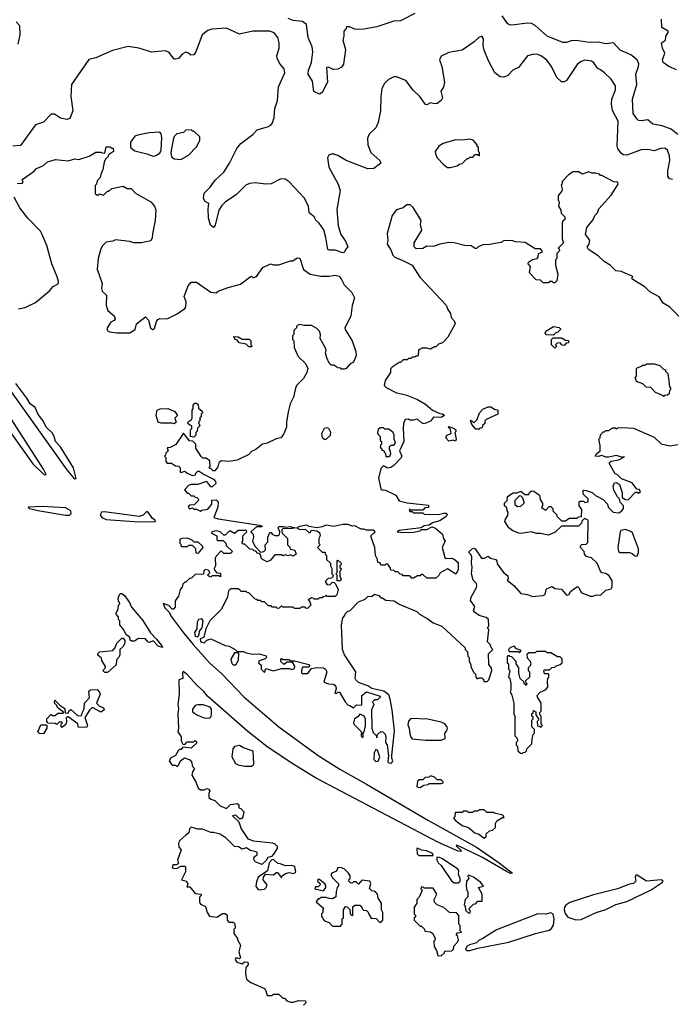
# Model space of a CAD drawing. Extents: x 2086813 to 2278017, y 548126 to 753336.
# Tile 48 of 256: x 2155074 to 2160055, y 578842 to 586372. Entities that reach past the tile are written whole.
import ezdxf

# ---------------------------------------------------------------- set-up
doc = ezdxf.new("R2010")
doc.units = 0

msp = doc.modelspace()

# ---------------------------------------------------------------- linework, layer by layer
at = {"layer": '0CON10XD'}
for points in [[(2158095, 586418.8), (2157985, 586363.3), (2157935, 586360), (2157803, 586317), (2157705, 586298.8), (2157655, 586296), (2157635, 586298.8), (2157595, 586317.5), (2157571.7, 586318.3), (2157570, 586305), (2157552.5, 586285), (2157552.5, 586245), (2157543.3, 586215), (2157563.9, 586143.9), (2157548.9, 586031.1), (2157535, 586010), (2157505, 585992.5), (2157470.7, 585990.7), (2157435, 586010), (2157420, 586005), (2157426.4, 585893.6), (2157386.1, 585813.9), (2157365, 585803.3), (2157323, 585823), (2157311.7, 585901.7), (2157280, 585955), (2157280.6, 585985), (2157305.3, 586044.7), (2157315.5, 586125), (2157309.4, 586165), (2157278.8, 586235), (2157266, 586335), (2157235, 586358.8), (2157165, 586366), (2157125, 586381.9)], [(2160105, 585493.5), (2160053.5, 585533.5), (2159985, 585561.2), (2159912.7, 585572.7), (2159875, 585606.2), (2159825, 585598.8), (2159805, 585602), (2159795, 585611.2), (2159763.3, 585655), (2159759.2, 585765), (2159790.8, 585875), (2159782.7, 585955), (2159805.4, 586014.6), (2159806.5, 586035), (2159795, 586064), (2159745, 586102), (2159665, 586138.6), (2159612.5, 586195), (2159555, 586187.3), (2159495, 586200), (2159426.8, 586196.8), (2159326.7, 586213.3), (2159290.3, 586209.7), (2159253, 586197), (2159225, 586197.1), (2159105, 586246.5), (2159015, 586326.9), (2158985, 586343.1), (2158955, 586346), (2158835, 586328.8), (2158815, 586332), (2158801.7, 586341.7), (2158762.1, 586402.1)], [(2159544.4, 585964.5), (2159515, 585989.2), (2159490.2, 586000.2), (2159462.2, 586042.2), (2159446.2, 586055), (2159395, 586062.2), (2159365, 586051.5), (2159335, 586028.1), (2159252.8, 585907.2), (2159235, 585896.5), (2159215, 585897.5), (2159179.2, 585929.2), (2159139.5, 586015), (2159103.2, 586063.2), (2159063.1, 586093.1), (2159035, 586104.6), (2159005, 586107.7), (2158955, 586094.6), (2158886.9, 586005), (2158844.2, 585985.8), (2158805, 585943.8), (2158775, 585931.5), (2158745.8, 585935.8), (2158706.7, 585965), (2158656.4, 586056.4), (2158625, 586140), (2158616.2, 586175), (2158620, 586225), (2158606.7, 586246.7), (2158582.5, 586235), (2158548.3, 586201.7), (2158455, 586140), (2158355, 586121.9), (2158296, 586094), (2158283.3, 586065), (2158300, 586015), (2158320, 585895), (2158312.5, 585855), (2158293.6, 585826.4), (2158306, 585775), (2158295, 585753.3), (2158265, 585730), (2158245, 585727.5), (2158215, 585736.7), (2158185, 585720), (2158175, 585723.3), (2158133.8, 585785), (2158081.7, 585831.7), (2158025, 585905.8), (2157955, 585936), (2157935, 585933.8), (2157894.3, 585915.7), (2157862, 585885), (2157843.3, 585845), (2157834.4, 585785), (2157831.5, 585675), (2157813.3, 585585), (2157795, 585544.2), (2157744.5, 585495.5), (2157732.5, 585465), (2157735.7, 585415.7), (2157759.2, 585355), (2157826, 585295), (2157833.8, 585275), (2157780, 585235), (2157735, 585232.1), (2157570, 585295), (2157505, 585332.9), (2157475, 585343.8), (2157455, 585343.3), (2157437.5, 585335), (2157426, 585315), (2157435.7, 585245), (2157508.1, 585115), (2157524.3, 585065), (2157499.1, 584919.1), (2157508.2, 584795), (2157528.9, 584728.9), (2157565, 584678.6), (2157582.5, 584635), (2157564.2, 584615), (2157555.6, 584594.4), (2157545, 584589.2), (2157485, 584608.1), (2157445, 584608.6), (2157430, 584615), (2157415.3, 584705.4), (2157398.9, 584765), (2157363.1, 584815), (2157337.5, 584837.5), (2157323.8, 584865), (2157285.8, 584895), (2157280.9, 584945), (2157248.3, 585008.3), (2157135, 585131.4), (2157102.2, 585152.2), (2157075, 585155.7), (2157065, 585151.4), (2156995, 585117.8), (2156955, 585114.5), (2156875, 585125.5), (2156830.9, 585119.1), (2156802.4, 585107.6), (2156732, 585035), (2156643.9, 584976.1), (2156617.8, 584952.2), (2156595.7, 584915), (2156568.8, 584801.2), (2156555, 584782.5), (2156531.7, 584801.7), (2156516.9, 584855), (2156514, 584925), (2156518.8, 584965), (2156492.6, 584982.6), (2156479.1, 585005), (2156483.3, 585045), (2156529.1, 585090.9), (2156567.1, 585145), (2156634.1, 585205.9), (2156678.1, 585275), (2156733.4, 585386.6), (2156764.3, 585425), (2156855, 585493.1), (2156889.8, 585530.2), (2156975.3, 585554.7), (2156993.9, 585566.1), (2157006.6, 585583.4), (2157018.2, 585625), (2157025, 585692.5), (2157043.3, 585755), (2157052.4, 585857.7), (2157099.4, 585965), (2157095, 585996.7), (2157065, 586031.2), (2157042, 586075), (2157039.2, 586095), (2157056.1, 586153.9), (2157056.1, 586195), (2157047.1, 586235), (2157020.3, 586270.3), (2156985, 586283.3), (2156855, 586282.9), (2156755, 586261.2), (2156655, 586307.9), (2156541.5, 586298.5), (2156511.3, 586288.7), (2156468.2, 586255), (2156421.5, 586125), (2156405, 586102.9), (2156381.7, 586101.7), (2156365, 586116.7), (2156345, 586123.3), (2156315, 586107.5), (2156286.7, 586075), (2156265, 586068.8), (2156255, 586071.2), (2156215, 586122.9), (2156185, 586132.7), (2156085, 586124.7), (2155984.7, 586155.3), (2155903.7, 586166.3), (2155782.7, 586137.3), (2155655, 586080), (2155603, 586067), (2155468.5, 585875), (2155464.4, 585785), (2155480, 585675), (2155457.5, 585615), (2155435, 585608.1), (2155385, 585617.5), (2155339.8, 585649.8), (2155315, 585648.6), (2155255, 585589.2), (2155195, 585566.8), (2155079.3, 585410.7), (2155022.5, 585405)], [(2155060.9, 586185), (2155078.2, 586255), (2155075.8, 586325.8), (2155047.5, 586355)], [(2160095, 585987.5), (2160035, 586013.3), (2159993.3, 586045), (2159986.7, 586065), (2160006.7, 586115), (2159986.7, 586155), (2159980, 586195), (2160010, 586215), (2160013, 586247), (2160030, 586275), (2160030, 586285), (2159983, 586313), (2159980, 586375)], [(2160065, 585150), (2160042.5, 585155), (2160029.5, 585175), (2160027.3, 585215), (2160043.3, 585295), (2160041.7, 585331.7), (2160025, 585374.2), (2160005, 585388.5), (2159975, 585386.2), (2159925, 585368.8), (2159875, 585380), (2159825, 585376.5), (2159715, 585336.7), (2159688.1, 585338.1), (2159670.5, 585350.5), (2159645, 585383.3), (2159640.2, 585405), (2159648.7, 585595), (2159606.5, 585676.5), (2159597.7, 585727.7), (2159599.7, 585765), (2159627.3, 585835), (2159629.1, 585865), (2159595, 585918), (2159544.4, 585964.5)], [(2156095, 585327.5), (2156115, 585333.3), (2156145, 585350), (2156154.3, 585375), (2156159.1, 585469.1), (2156155, 585500), (2156145, 585512.5), (2156065, 585507.5), (2155985, 585492.5), (2155955, 585480), (2155920, 585435), (2155920, 585395), (2155955, 585370), (2156046.4, 585346.4), (2156095, 585327.5)], [(2156305, 585302.5), (2156363, 585337), (2156425, 585400), (2156451.7, 585448.3), (2156450, 585475), (2156405, 585520), (2156395, 585520), (2156385, 585530), (2156343, 585527), (2156325, 585510), (2156275, 585500), (2156255, 585477.5), (2156245.9, 585454.1), (2156228.1, 585355), (2156233.4, 585323.4), (2156255, 585307.5), (2156305, 585302.5)], [(2158365, 585242.5), (2158417, 585253), (2158433, 585267), (2158457, 585273), (2158495, 585310), (2158505, 585310), (2158515, 585320), (2158538.3, 585321.7), (2158555, 585340), (2158575, 585340), (2158588.3, 585331.7), (2158590, 585355), (2158580, 585365), (2158580, 585395), (2158571.7, 585401.7), (2158570, 585415), (2158539.3, 585449.3), (2158515, 585457.5), (2158455, 585450), (2158405, 585453.3), (2158310, 585425), (2158277.5, 585405), (2158250, 585365), (2158252.5, 585345), (2158266.4, 585316.4), (2158315, 585262.5), (2158345, 585242.5), (2158365, 585242.5)], [(2155055, 585120), (2155095, 585122.5), (2155100, 585135), (2155092.5, 585145), (2155100, 585155), (2155185, 585212.5), (2155202.5, 585235), (2155255, 585257.5), (2155286.1, 585283.9), (2155347, 585303), (2155445, 585293.3), (2155495, 585306.7), (2155526.4, 585303.6), (2155605, 585327.5), (2155655, 585357.5), (2155695, 585360), (2155703, 585353), (2155725, 585350), (2155735, 585400), (2155765, 585400), (2155775, 585390), (2155788.3, 585388.3), (2155790, 585365), (2155751.7, 585338.3), (2155750, 585325), (2155730, 585305), (2155718.3, 585281.7), (2155710, 585225), (2155693, 585187), (2155690, 585165), (2155665, 585140), (2155660, 585115), (2155650, 585105), (2155651.7, 585041.7), (2155665, 585030), (2155678.3, 585031.7), (2155685, 585040), (2155715, 585030), (2155745, 585060), (2155755, 585060), (2155778.3, 585081.7), (2155865, 585097.5), (2155895, 585080), (2155925, 585080), (2155960, 585045), (2156075, 584980), (2156104.2, 584945), (2156114.4, 584915), (2156110.4, 584835), (2156088.5, 584735), (2156087.4, 584702.6), (2156075, 584680), (2156005, 584666.7), (2155946.4, 584666.4), (2155915.9, 584675.9), (2155805, 584687.5), (2155785, 584677.5), (2155735, 584670), (2155707, 584643), (2155695, 584620), (2155673.6, 584546.4), (2155666.7, 584465), (2155703.3, 584355), (2155698.8, 584315), (2155703.3, 584295), (2155736.2, 584265), (2155736, 584185), (2155748, 584148), (2155795, 584107.5), (2155802.5, 584085), (2155795, 584072.5), (2155770.7, 584059.3), (2155742.5, 584015), (2155742.5, 583995), (2155760, 583985), (2155816.1, 583976.1), (2155915, 583976.7), (2155956.4, 584003.6), (2155967.5, 584045), (2156035, 584100), (2156057.5, 584075), (2156073.3, 584015), (2156095, 584000), (2156105, 584010), (2156118.8, 584065), (2156129.5, 584080.4), (2156145, 584086.2), (2156195, 584083.3), (2156211.7, 584088.3), (2156278.3, 584121.7), (2156336.4, 584163.6), (2156343.3, 584175), (2156346.7, 584215), (2156330, 584255), (2156362.3, 584337.7), (2156385, 584363.8), (2156425, 584363.8), (2156535, 584287.5), (2156575, 584283.3), (2156590, 584295), (2156667.5, 584325), (2156761.9, 584348.1), (2156835, 584406.7), (2156845, 584410), (2156855, 584400), (2156865, 584400), (2156885, 584407.5), (2156933.6, 584476.4), (2156990, 584505), (2157015, 584497.5), (2157055, 584497.5), (2157145, 584527.5), (2157161.7, 584528.3), (2157195, 584550), (2157215, 584547.5), (2157242.5, 584462.5), (2157295, 584426), (2157375, 584410), (2157440.5, 584409.6), (2157485, 584418), (2157515, 584411.2), (2157535, 584386.2), (2157553.8, 584345), (2157613.3, 584285), (2157632, 584245), (2157615.8, 584185), (2157605.8, 584105), (2157559.2, 584015), (2157561.7, 584001.7), (2157616, 583915), (2157644, 583835), (2157645.7, 583805), (2157625, 583752.5), (2157600.7, 583739.3), (2157570, 583705), (2157555, 583700), (2157535, 583700), (2157528.3, 583708.3), (2157505, 583710), (2157475, 583730), (2157455, 583730), (2157440, 583745), (2157422.5, 583785), (2157412.5, 583825), (2157417.5, 583845), (2157410, 583865), (2157370, 583935), (2157372.5, 583965), (2157365, 583990), (2157345, 584010), (2157305, 584032.5), (2157245, 584032.5), (2157215, 584040), (2157200, 584035), (2157190, 584025), (2157190, 584015), (2157170, 583995), (2157170, 583965), (2157160, 583955), (2157160, 583925), (2157170, 583915), (2157172.5, 583865), (2157202.5, 583795), (2157256.4, 583746.4), (2157276.1, 583706.1), (2157270, 583675), (2157243, 583627), (2157193.6, 583576.4), (2157182.5, 583555), (2157167.5, 583485), (2157142.5, 583435), (2157127, 583373), (2157112.5, 583295), (2157112.5, 583255), (2157092.5, 583205), (2157070, 583175), (2157035, 583167.5), (2156965, 583132.5), (2156930, 583125), (2156880, 583085), (2156845, 583070), (2156825, 583047.5), (2156736.4, 583003.6), (2156675, 582992.5), (2156615, 582997.5), (2156597, 582983), (2156588.3, 582951.7), (2156565, 582922.5), (2156553, 582923), (2156538.3, 582938.3), (2156521.7, 582941.7), (2156530, 582955), (2156528.3, 582998.3), (2156498.3, 583018.3), (2156475, 583020), (2156461.7, 583031.7), (2156420, 583095), (2156420, 583125), (2156398.3, 583148.3), (2156371.7, 583151.7), (2156325, 583210), (2156266.4, 583123.6), (2156225, 583100), (2156201.7, 583098.3), (2156210, 583075), (2156191.7, 583058.3), (2156188.3, 583041.7), (2156180, 583035), (2156190, 583025), (2156190, 582995), (2156201.7, 582981.7), (2156235, 582980), (2156265, 582960), (2156288.3, 582958.3), (2156300, 582945), (2156300, 582915), (2156305, 582910), (2156335, 582920), (2156353, 582903), (2156395, 582887.5), (2156418.3, 582891.7), (2156420, 582905), (2156435, 582920), (2156445, 582920), (2156483, 582893), (2156555, 582857.5), (2156570.7, 582840.7), (2156572.5, 582825), (2156545, 582800), (2156535, 582800), (2156505, 582840), (2156493.3, 582836.7)], [(2160115, 584102.5), (2160042.5, 584175), (2159993.6, 584203.6), (2159963, 584253), (2159891.2, 584291.2), (2159855, 584327.5), (2159760, 584385), (2159750, 584395), (2159760, 584405), (2159755, 584410), (2159685, 584440), (2159675, 584446.7), (2159631.7, 584451.7), (2159587.5, 584495), (2159541.7, 584521.7), (2159495, 584566.7), (2159422.5, 584615), (2159412.5, 584635), (2159426.7, 584655), (2159432.5, 584685), (2159398.3, 584728.3), (2159408.3, 584781.7), (2159455, 584840), (2159470, 584875), (2159490, 584895), (2159500, 584925), (2159595, 585030), (2159650, 585115), (2159645, 585130), (2159615, 585132.5), (2159525, 585180), (2159515, 585180), (2159505, 585190), (2159475, 585197.5), (2159448.3, 585198.3), (2159425, 585207.5), (2159375, 585190), (2159345, 585207.5), (2159305, 585207.5), (2159270, 585185), (2159220, 585135), (2159220, 585115), (2159212.5, 585107.5), (2159220, 585075), (2159217, 585063), (2159190, 585025), (2159190, 584995), (2159197.5, 584975), (2159192.5, 584945), (2159210, 584915), (2159213, 584893), (2159240, 584865), (2159240, 584845), (2159225, 584830), (2159220, 584815), (2159220, 584695), (2159230, 584665), (2159190, 584625), (2159198.3, 584618.3), (2159200, 584605), (2159180, 584585), (2159180, 584545), (2159170, 584535), (2159170, 584495), (2159187.5, 584425), (2159180, 584375), (2159165, 584360), (2159155, 584360), (2159145, 584370), (2159125, 584370), (2159115, 584360), (2159075, 584360), (2159055, 584380), (2159021.7, 584381.7), (2158970, 584435), (2158977.5, 584485), (2158960, 584505), (2158963, 584517), (2158995, 584537.5), (2159030, 584545), (2159037.5, 584555), (2159040, 584585), (2159058.3, 584591.7), (2159066.7, 584593.3), (2159067.5, 584605), (2159055, 584620), (2159015, 584620), (2158937, 584667), (2158865, 584672.5), (2158835, 584682.5), (2158775, 584680), (2158751.7, 584668.3), (2158665, 584652.5), (2158615, 584651.2), (2158577.5, 584635), (2158565, 584622.5), (2158555, 584622.5), (2158525, 584643.3), (2158475, 584646.2), (2158395, 584666), (2158355, 584668), (2158285, 584656.2), (2158235, 584636.7), (2158185, 584640), (2158155, 584622.5), (2158105, 584620), (2158090, 584635), (2158090, 584665), (2158147, 584763), (2158137.5, 584805), (2158142.5, 584835), (2158082.5, 584935), (2158060, 584955), (2158033.6, 584956.4), (2158005, 584932.5), (2157955, 584916.7), (2157920, 584875), (2157882.3, 584737.7), (2157888.8, 584685), (2157883.3, 584655), (2157910.7, 584610.7), (2157925, 584570), (2157942.5, 584555), (2158008.8, 584528.8), (2158073.8, 584493.8), (2158133.1, 584403.1)], [(2155065, 584160), (2155115, 584172), (2155195, 584208), (2155302.7, 584297.3), (2155329.5, 584330.4), (2155368.3, 584351.7), (2155370.7, 584370.7), (2155361.2, 584405), (2155318.8, 584505), (2155281.2, 584645), (2155243.3, 584735), (2155232.5, 584755), (2155135, 584853.3), (2155075, 584932.5), (2155032.5, 585015)], [(2158133.1, 584403.1), (2158335, 584190), (2158346.7, 584156.7), (2158367.5, 584125), (2158373.3, 584095), (2158395, 584070), (2158402.5, 584045), (2158347.5, 583945), (2158305, 583900), (2158275, 583890), (2158255, 583870), (2158245, 583870), (2158215, 583852.5), (2158185, 583860), (2158145, 583860), (2158138.3, 583851.7), (2158121.7, 583848.3), (2158120, 583805), (2158115, 583800), (2158101.7, 583798.3), (2158095, 583790), (2158075, 583790), (2158065, 583780), (2158045, 583780), (2158035, 583770), (2158005, 583770), (2157985, 583750), (2157975, 583750), (2157920, 583715), (2157908.3, 583701.7), (2157907.5, 583675), (2157868.3, 583611.7), (2157860, 583575), (2157875, 583560), (2157955, 583517.5), (2158025, 583502.5), (2158115, 583467.5), (2158175, 583432.5), (2158230, 583385), (2158285, 583360), (2158307, 583357), (2158320, 583345), (2158295, 583330), (2158238.3, 583331.7), (2158215, 583302.5), (2158165, 583282.5), (2158145, 583290), (2158115, 583316.7), (2158085, 583310), (2158055, 583310), (2158045, 583317.5), (2158020, 583315), (2158008.8, 583285), (2158006, 583245), (2158010, 583145), (2157977.5, 583075), (2157993.8, 583035), (2157983.9, 583016.1), (2157935, 582963.3), (2157911.4, 582948.6), (2157885, 582943.3), (2157855, 582960), (2157835, 582940), (2157816.7, 582865), (2157833.6, 582783.6), (2157845, 582776.7), (2157870, 582775), (2157950, 582735), (2157975, 582692.5), (2158035, 582677.5), (2158198.3, 582658.3), (2158198.3, 582641.7), (2158171.7, 582638.3), (2158155, 582620), (2158065, 582620), (2158055, 582630), (2158050, 582625), (2158055, 582610), (2158075, 582610), (2158085, 582600), (2158155, 582600), (2158165, 582590), (2158275, 582587.5), (2158315, 582597.5), (2158335, 582597.5), (2158341.7, 582591.7), (2158335, 582572.5), (2158285, 582540), (2158230, 582525), (2158205, 582507.5), (2158165, 582502.5), (2158143, 582487), (2157973.9, 582466.1), (2157960, 582455), (2158005, 582450), (2158085, 582453.8), (2158135, 582462.5), (2158145, 582472.5), (2158185, 582473.8), (2158225, 582492.5), (2158253.6, 582483.6), (2158306.4, 582436.4), (2158313, 582403), (2158327.5, 582387.5), (2158303.3, 582335), (2158325, 582260), (2158335, 582252.5), (2158375, 582253.3), (2158395, 582246.7), (2158425, 582220), (2158426.7, 582165), (2158407, 582133), (2158345, 582172.5), (2158287, 582143), (2158278.3, 582121.7), (2158255, 582100), (2158185, 582100), (2158155, 582130), (2158141.7, 582128.3), (2158135, 582120), (2158115, 582120), (2158085, 582100), (2158071.7, 582101.7), (2158055, 582120), (2158005, 582120), (2157998.3, 582128.3), (2157981.7, 582131.7), (2157965, 582150), (2157945, 582150), (2157935, 582160), (2157911.7, 582161.7), (2157908.3, 582178.3), (2157888.3, 582208.3), (2157875, 582210), (2157865, 582200), (2157835, 582200), (2157828.3, 582218.3), (2157811.7, 582221.7), (2157810, 582245), (2157792.5, 582275), (2157787.5, 582335), (2157760, 582415), (2157761.7, 582428.3), (2157790, 582455), (2157775, 582467.5), (2157725, 582467.5), (2157705, 582476.7), (2157685, 582476.7), (2157635, 582502.5), (2157615, 582500), (2157585, 582512.5), (2157545, 582512.5), (2157475, 582496.7), (2157417, 582507), (2157385, 582493.8), (2157345, 582486.7), (2157287, 582497), (2157265, 582506.7), (2157215, 582496.7), (2157190, 582485), (2157214.1, 582474.1), (2157257, 582477), (2157285, 582450), (2157295, 582450), (2157305, 582467.5), (2157345, 582462.5), (2157365, 582450), (2157370, 582425), (2157360, 582405), (2157360, 582365), (2157370, 582355), (2157350, 582335), (2157385, 582300), (2157410, 582300), (2157410, 582285), (2157420, 582275), (2157420, 582245), (2157450, 582215), (2157450, 582195), (2157460, 582175), (2157460, 582135), (2157470, 582125), (2157468.3, 582111.7), (2157458.3, 582101.7), (2157431.7, 582098.3), (2157410, 582075), (2157425, 582050), (2157448.3, 582051.7), (2157465, 582070), (2157478.3, 582068.3), (2157488.3, 582058.3), (2157507.5, 582015), (2157497, 581973), (2157485, 581960), (2157425, 581960), (2157415, 581970), (2157408.3, 581961.7), (2157391.7, 581958.3), (2157385, 581950), (2157365, 581950), (2157355, 581940), (2157325, 581940), (2157318.3, 581948.3), (2157305, 581950), (2157280, 581935), (2157288.3, 581928.3), (2157300, 581895), (2157275, 581870), (2157261.7, 581871.7), (2157255, 581880), (2157225, 581880), (2157215, 581870), (2157175, 581870), (2157165, 581880), (2157085, 581880), (2157075, 581890), (2157058.3, 581871.7), (2157045, 581870), (2157035, 581880), (2157005, 581880), (2156995, 581890), (2156975, 581890), (2156945, 581920), (2156925, 581920), (2156915, 581930), (2156895, 581930), (2156888.3, 581938.3), (2156875, 581940), (2156825, 581990), (2156811.7, 581991.7), (2156805, 582000), (2156765, 582000), (2156758.3, 582008.3), (2156745, 582020), (2156685, 582020), (2156670, 582005), (2156661.7, 581958.3), (2156617.5, 581865), (2156526.7, 581775), (2156496.2, 581715), (2156481.2, 581648.8), (2156452.5, 581635), (2156455, 581620), (2156465, 581611.2), (2156485, 581607.5), (2156505, 581627.5), (2156535, 581637.5), (2156645, 581587.5), (2156675, 581580), (2156720, 581555), (2156735, 581540), (2156785, 581540), (2156805, 581530), (2156855, 581520), (2156905, 581522.5), (2156957, 581507), (2156960, 581495), (2156950, 581485), (2156905, 581470), (2156900, 581455), (2156920, 581435), (2156920, 581405), (2156945, 581380), (2156955, 581410), (2157015, 581392.5), (2157075, 581410), (2157135, 581410), (2157155, 581402.5), (2157175, 581410), (2157177, 581427), (2157158.3, 581458.3), (2157115, 581460), (2157095, 581440), (2157070, 581465), (2157070, 581485), (2157075, 581487.5), (2157085, 581480), (2157135, 581480), (2157145, 581470), (2157175, 581470), (2157285, 581440), (2157290, 581435), (2157285, 581420), (2157235, 581420), (2157227.5, 581395), (2157228.3, 581378.3), (2157235, 581372.5), (2157277, 581373), (2157305, 581410), (2157345, 581417.5), (2157395, 581416.7), (2157412.5, 581405), (2157422.5, 581385), (2157400, 581305), (2157435, 581292.5), (2157471.7, 581291.7), (2157483, 581283), (2157491.7, 581271.7), (2157492.5, 581255), (2157481.7, 581221.7), (2157495, 581220), (2157505, 581230), (2157518.3, 581228.3), (2157562.5, 581155), (2157585, 581130), (2157598.3, 581128.3), (2157625, 581110), (2157648.3, 581131.7), (2157685, 581130), (2157690, 581135), (2157690, 581205), (2157725, 581232.5), (2157828.3, 581198.3), (2157828.3, 581191.7), (2157808.3, 581171.7), (2157785, 581170), (2157770, 581155), (2157780, 581135), (2157763.3, 581095), (2157766.2, 580955), (2157775, 580920), (2157798.3, 580898.3), (2157805, 580880), (2157810, 580905), (2157835, 580927.5), (2157850, 580925), (2157867, 580907), (2157872.5, 580885), (2157870, 580845), (2157882.5, 580825), (2157892.5, 580745), (2157887, 580697), (2157895, 580690), (2157915, 580687.5)], [(2159155, 583960), (2159101.7, 583961.7), (2159090, 583975), (2159095, 583990), (2159155, 584026.7), (2159197, 584017), (2159208.3, 584008.3), (2159208.3, 584001.7), (2159188.3, 583981.7), (2159171.7, 583978.3), (2159155, 583960)], [(2156845, 583870), (2156825, 583870), (2156805, 583890), (2156751.7, 583901.7), (2156735, 583920), (2156720, 583925), (2156711.7, 583948.3), (2156745, 583947.5), (2156775, 583930), (2156828.3, 583928.3), (2156840, 583915), (2156840, 583885), (2156850, 583875), (2156845, 583870)], [(2159165, 583860), (2159140, 583885), (2159140, 583925), (2159151.7, 583938.3), (2159215, 583940), (2159245, 583920), (2159268.3, 583918.3), (2159268.3, 583901.7), (2159251.7, 583898.3), (2159235, 583880), (2159221.7, 583881.7), (2159205, 583900), (2159181.7, 583898.3), (2159170, 583885), (2159180, 583875), (2159165, 583860)], [(2159995, 583490), (2159988.3, 583498.3), (2159935, 583520), (2159898.3, 583558.3), (2159863, 583563), (2159837, 583587), (2159790, 583605), (2159780, 583635), (2159790, 583645), (2159790, 583705), (2159795, 583710), (2159828.3, 583721.7), (2159835, 583730), (2159855, 583730), (2159865, 583740), (2159925, 583740), (2159967, 583727), (2159995, 583700), (2160010, 583695), (2160010, 583685), (2160025, 583670), (2160031.7, 583651.7), (2160040, 583565), (2160048.3, 583558.3), (2160050, 583545), (2160040, 583535), (2160038.3, 583511.7), (2160025, 583500), (2160001.7, 583498.3), (2159995, 583490)], [(2154995.7, 583545), (2155435, 582930), (2155485, 582869.2), (2155495, 582860), (2155505.8, 582864.2), (2155485.3, 582945.3), (2155385.5, 583105), (2155347.2, 583147.2), (2155336.7, 583185), (2155321.5, 583211.5), (2155275.6, 583255), (2155252.7, 583305), (2155213.7, 583353.7), (2155191.1, 583405), (2155152.7, 583435), (2155128.6, 583478.6), (2155045, 583590)], [(2154815, 583477.8), (2155175, 582975.6), (2155255, 582897.5), (2155265, 582890.8), (2155276, 582894), (2155255.6, 582935), (2154915, 583461.2)], [(2156255, 583282.5), (2156237.5, 583287.5), (2156155, 583287.5), (2156132.5, 583295), (2156117.5, 583345), (2156123.9, 583386.1), (2156147, 583397), (2156205, 583397.5), (2156260, 583375), (2156280, 583345), (2156260, 583325), (2156270, 583295), (2156255, 583282.5)], [(2156405, 583180), (2156380, 583185), (2156380, 583235), (2156390, 583245), (2156390, 583265), (2156375, 583270), (2156360, 583285), (2156365, 583300), (2156386.7, 583313.3), (2156392.5, 583325), (2156392.5, 583385), (2156400, 583395), (2156400, 583425), (2156411.7, 583438.3), (2156425, 583440), (2156438.3, 583428.3), (2156441.7, 583401.7), (2156468.3, 583378.3), (2156470, 583365), (2156460, 583355), (2156460, 583335), (2156451.7, 583328.3), (2156450, 583305), (2156440, 583295), (2156450, 583265), (2156431.7, 583248.3), (2156430, 583225), (2156420, 583215), (2156420, 583195), (2156405, 583180)], [(2158585, 583240), (2158561.7, 583241.7), (2158530, 583275), (2158520, 583305), (2158525, 583310), (2158541.7, 583291.7), (2158548.3, 583291.7), (2158570, 583315), (2158587.5, 583365), (2158615, 583392.5), (2158655, 583412.5), (2158675, 583412.5), (2158703, 583393), (2158730, 583385), (2158730, 583355), (2158640, 583315), (2158630, 583305), (2158630, 583285), (2158611.7, 583268.3), (2158608.3, 583251.7), (2158591.7, 583248.3), (2158585, 583240)], [(2157415, 583162.5), (2157450, 583195), (2157452.5, 583215), (2157436.4, 583246.4), (2157425, 583250), (2157402.5, 583245), (2157382, 583205), (2157385, 583177.5), (2157403, 583163), (2157415, 583162.5)], [(2157915, 580687.5), (2157926.2, 580705), (2157917.5, 580725), (2157917.5, 580745), (2157940, 580935), (2157922, 581095), (2157906.4, 581176.4), (2157895, 581210), (2157858.3, 581238.3), (2157765, 581257.5), (2157735, 581276.7), (2157665, 581302.5), (2157642.5, 581325), (2157637.5, 581335), (2157642.5, 581385), (2157557.5, 581515), (2157542.5, 581555), (2157533.3, 581745), (2157543, 581797), (2157560, 581815), (2157561.7, 581828.3), (2157581.7, 581848.3), (2157598.3, 581851.7), (2157665, 581920), (2157715, 581940), (2157735, 581960), (2157767, 581963), (2157785, 581980), (2157818.3, 581968.3), (2157835, 581950), (2157845, 581950), (2157873, 581933), (2157937, 581927), (2157975, 581902.5), (2158110, 581845), (2158130, 581825), (2158195, 581790), (2158235, 581760), (2158300, 581735), (2158478.3, 581568.3), (2158480, 581555), (2158497, 581537), (2158500, 581505), (2158510, 581495), (2158510, 581465), (2158521.7, 581441.7), (2158522.5, 581425), (2158541.7, 581381.7), (2158558.3, 581368.3), (2158560, 581345), (2158571.7, 581331.7), (2158585, 581340), (2158605, 581340), (2158618.3, 581328.3), (2158621.7, 581311.7), (2158648.3, 581311.7), (2158660, 581325), (2158682.5, 581395), (2158681.7, 581411.7), (2158660.7, 581440.7), (2158658.3, 581521.7), (2158690, 581555), (2158680, 581565), (2158670, 581595), (2158650, 581615), (2158660, 581705), (2158650, 581725), (2158660, 581735), (2158657.5, 581785), (2158640.7, 581800.7), (2158586.1, 581816.1), (2158550.5, 581840.4), (2158543.8, 581855), (2158553.3, 581885), (2158520.6, 581930.6), (2158524.2, 581955), (2158565, 582030), (2158567.5, 582045), (2158565, 582060), (2158540, 582085), (2158527.5, 582135), (2158532.5, 582185), (2158526.4, 582216.4), (2158530, 582265), (2158523, 582283), (2158510, 582295), (2158510, 582305), (2158532.5, 582325), (2158545, 582330), (2158555.9, 582325.9), (2158605, 582253.3), (2158627, 582253), (2158655, 582270), (2158673, 582253), (2158713, 582243), (2158721.7, 582231.7), (2158725, 582210), (2158772.5, 582145), (2158805, 582120), (2158807.5, 582095), (2158800, 582085), (2158855, 582042.5), (2158905, 581983.3), (2158955, 581976.7), (2158995, 581960), (2159071.7, 581968.3), (2159090, 581975), (2159097.5, 582015), (2159105, 582022.5), (2159145, 582037.5), (2159165, 582022.5), (2159216.1, 582016.1), (2159255, 581970), (2159273, 581977), (2159285, 582000), (2159315, 582022.5), (2159337, 582037), (2159350, 582025), (2159365, 581992.5), (2159435, 581963.3), (2159455, 581963.3), (2159485, 581972.5), (2159515, 581970), (2159555, 582010), (2159595, 582020), (2159602.5, 582035), (2159601.7, 582081.7), (2159579.3, 582119.3), (2159555, 582137.5), (2159525, 582142.5), (2159513.9, 582153.9), (2159487.5, 582215), (2159446.1, 582256.1), (2159407, 582267), (2159392.5, 582285), (2159390, 582305), (2159360, 582335), (2159361.7, 582348.3), (2159371.7, 582358.3), (2159405, 582360), (2159417, 582373), (2159420, 582545), (2159391.7, 582558.3), (2159371.7, 582538.3), (2159368.3, 582521.7), (2159345, 582500), (2159215, 582500), (2159168.3, 582451.7), (2159115, 582431.2), (2159055, 582443.8), (2159023.9, 582443.9), (2158985, 582456.7), (2158907.3, 582442.7), (2158890, 582445), (2158844.1, 582464.1), (2158812.5, 582485), (2158782.5, 582535), (2158786.7, 582553.3), (2158805, 582580), (2158807.5, 582605), (2158800, 582615), (2158798.3, 582638.3), (2158780, 582655), (2158780, 582675), (2158800, 582695), (2158803.6, 582726.4), (2158845, 582752.5), (2158877.5, 582752.5), (2158905, 582767.5), (2158935, 582740), (2158965, 582740), (2158970, 582755), (2158985, 582770), (2159005, 582767.5), (2159047, 582737), (2159052.5, 582702.5), (2159070, 582675), (2159070, 582655), (2159061.7, 582641.7), (2159095, 582620), (2159121.7, 582648.3), (2159135, 582650), (2159150, 582635), (2159150, 582615), (2159178.3, 582588.3), (2159180, 582575), (2159191.7, 582561.7), (2159215, 582540), (2159245, 582540), (2159275, 582560), (2159335, 582560), (2159345, 582570), (2159368.3, 582571.7), (2159370, 582625), (2159350, 582655), (2159350, 582685), (2159355, 582690), (2159385, 582690), (2159395, 582680), (2159420, 582685), (2159418.3, 582708.3), (2159385, 582740), (2159380, 582755), (2159380, 582775), (2159405, 582772.5), (2159450, 582755), (2159475, 582732.5), (2159533, 582703), (2159568.3, 582668.3), (2159573, 582643), (2159610, 582605), (2159655, 582600), (2159677.5, 582615), (2159690, 582635), (2159690, 582655), (2159663, 582683), (2159658.3, 582708.3), (2159643, 582723), (2159616.7, 582775), (2159610, 582805), (2159620.7, 582829.3), (2159635, 582833.3), (2159658.3, 582818.3), (2159680, 582755), (2159678.3, 582718.3), (2159705, 582702.5), (2159725, 582700), (2159781.7, 582758.3), (2159795, 582760), (2159805, 582750), (2159820, 582765), (2159808.3, 582778.3), (2159791.7, 582781.7), (2159755, 582830), (2159675, 582860), (2159640, 582895), (2159625, 582900), (2159582.5, 582975), (2159582.5, 582985), (2159594.1, 582995.9), (2159655, 583006.2), (2159698.3, 583028.3), (2159675, 583026.7), (2159635, 583038), (2159575, 583026), (2159555, 583026.2), (2159525, 583040), (2159495, 583031.2), (2159473.3, 583035), (2159480.7, 583049.3), (2159510, 583075), (2159510, 583115), (2159500, 583165), (2159510, 583175), (2159513, 583197), (2159535, 583220), (2159545, 583220), (2159555, 583230), (2159575, 583230), (2159605, 583250), (2159625, 583250), (2159635, 583242.5), (2159645, 583250), (2159685, 583252.5), (2159765, 583247.5), (2159925, 583180), (2159978.3, 583128.3), (2160045, 583112.5), (2160105, 583122.5)], [(2157871.7, 583031.7), (2157895, 583032.5), (2157905, 583040), (2157910, 583055), (2157907, 583077), (2157900, 583085), (2157901.7, 583108.3), (2157913, 583117), (2157935, 583117.5), (2157946.4, 583133.6), (2157936.4, 583166.4), (2157936.7, 583195), (2157927.5, 583215), (2157895, 583240), (2157865, 583240), (2157855, 583250), (2157828.3, 583251.7), (2157813, 583237), (2157810, 583215), (2157815, 583200), (2157830, 583185), (2157830, 583155), (2157840, 583145), (2157840, 583125), (2157831.7, 583118.3), (2157830, 583105), (2157845, 583080), (2157858.3, 583078.3), (2157861.7, 583061.7), (2157870, 583055), (2157871.7, 583031.7)], [(2158405, 583150), (2158387.5, 583157.5), (2158355, 583150), (2158332.5, 583175), (2158340, 583195), (2158371.7, 583208.3), (2158367.5, 583237.5), (2158350, 583255), (2158355, 583260), (2158395, 583246.7), (2158406.7, 583235), (2158407, 583223), (2158400, 583215), (2158410, 583165), (2158405, 583150)], [(2156493.3, 582836.7), (2156435, 582817.5), (2156383, 582817), (2156365, 582810), (2156333, 582777), (2156355, 582750), (2156365, 582750), (2156385, 582730), (2156405, 582730), (2156415, 582720), (2156428.3, 582718.3), (2156440, 582705), (2156438.3, 582691.7), (2156408.3, 582661.7), (2156375, 582660), (2156361.7, 582648.3), (2156371.7, 582631.7), (2156395, 582640), (2156405, 582630), (2156425, 582630), (2156455, 582612.5), (2156465, 582620), (2156511.7, 582628.3), (2156541.7, 582668.3), (2156541.7, 582698.3), (2156575, 582700), (2156590, 582685), (2156587.5, 582645), (2156557.5, 582565), (2156590, 582555), (2156906.4, 582506.4), (2156928.3, 582498.3), (2156925, 582492.5), (2156885, 582492.5), (2156840, 582455), (2156857.5, 582435), (2156860, 582415), (2156853.3, 582385), (2156870, 582345), (2156915, 582300), (2156940, 582305), (2156951.7, 582318.3), (2156950, 582355), (2156971.7, 582378.3), (2156970, 582415), (2156985, 582450), (2156995, 582450), (2157005, 582437.5), (2157025, 582427.5), (2157051.7, 582428.3), (2157060, 582435), (2157062.5, 582455), (2157050, 582485), (2157055, 582497.5), (2157093, 582497), (2157105, 582490), (2157145, 582496.7), (2157155, 582490), (2157178.3, 582488.3), (2157177, 582483), (2157145, 582477.5), (2157088.3, 582481.7), (2157078.3, 582471.7), (2157077.5, 582455), (2157080, 582445), (2157120, 582405), (2157120, 582355), (2157138.3, 582338.3), (2157141.7, 582321.7), (2157176.2, 582316.2), (2157186, 582284), (2157165, 582270), (2157145, 582280), (2157125, 582272.5), (2157105, 582280), (2157085, 582272.5), (2157075, 582280), (2157025, 582280), (2156991.7, 582238.3), (2156965, 582226.7), (2156930, 582245), (2156920, 582255), (2156917, 582277), (2156908.3, 582288.3), (2156891.7, 582291.7), (2156878.3, 582308.3), (2156865, 582310), (2156855, 582320), (2156833, 582323), (2156795, 582360), (2156781.7, 582361.7), (2156771.7, 582371.7), (2156780, 582385), (2156780, 582425), (2156810, 582455), (2156806.4, 582466.4), (2156745, 582465.8), (2156715, 582442.5), (2156685, 582460), (2156675, 582460), (2156645, 582430), (2156635, 582430), (2156605, 582456), (2156575, 582462), (2156542.5, 582455), (2156540, 582445), (2156580, 582425), (2156580, 582395), (2156585, 582390), (2156628.3, 582388.3), (2156648.3, 582368.3), (2156651.7, 582351.7), (2156700, 582305), (2156685, 582290), (2156635, 582290), (2156615, 582310), (2156575, 582270), (2156567.5, 582255), (2156570, 582195), (2156560, 582175), (2156563, 582163), (2156581.7, 582141.7), (2156608.3, 582138.3), (2156608.3, 582111.7), (2156595, 582120), (2156545, 582120), (2156535, 582110), (2156523, 582113), (2156510, 582125), (2156527, 582143), (2156523.3, 582155), (2156515, 582163.3), (2156492.5, 582167.5), (2156482.5, 582157.5), (2156478.3, 582131.7), (2156415, 582130), (2156388.3, 582101.7), (2156371.7, 582098.3), (2156345, 582070), (2156335, 582070), (2156320, 582055), (2156317, 582033), (2156300, 582015), (2156287, 581963), (2156263, 581927), (2156261.7, 581878.3), (2156250, 581865), (2156240, 581865), (2156215, 581892.5), (2156171.7, 581908.3), (2156184.3, 581875), (2156213, 581843), (2156233.3, 581805), (2156325, 581683.3), (2156400.9, 581595), (2156524.4, 581455), (2156618.9, 581368.9), (2156786.9, 581195), (2157055, 580965.6), (2157355, 580745.5), (2157521.5, 580641.4), (2157725, 580526.2), (2158198.8, 580248.8), (2158565.8, 580045), (2158740, 579925), (2158840, 579845), (2158825, 579843.3), (2158795, 579857.5), (2158612.5, 579965), (2158533.9, 580003.9), (2158415, 580060), (2158410, 580055), (2158450, 580015), (2158445, 580010), (2158425, 580013.3), (2158275, 580080.8), (2157334.7, 580574.7), (2157156.9, 580685), (2156963.1, 580813.1), (2156818.9, 580928.9), (2156509.5, 581199.6), (2156482.5, 581235), (2156429.7, 581279.7), (2156355, 581365.7), (2156323, 581387), (2156317.5, 581375), (2156320, 581335), (2156290, 581325), (2156292.5, 581215), (2156282.5, 581135), (2156287.5, 581105), (2156282.5, 581065), (2156287.5, 580955), (2156282.5, 580925), (2156307, 580887), (2156308.3, 580858.3), (2156321.7, 580831.7), (2156335, 580830), (2156355, 580850), (2156405, 580850), (2156415, 580860), (2156430, 580845), (2156385, 580800), (2156321.7, 580808.3), (2156308.3, 580791.7), (2156295, 580790), (2156285, 580780), (2156263.9, 580746.1), (2156227.5, 580725), (2156223.3, 580716.7), (2156217.5, 580705), (2156230.7, 580680.7), (2156245, 580670), (2156265, 580670), (2156275, 580660), (2156288.3, 580671.7), (2156302.5, 580705), (2156333, 580727), (2156375, 580712.5), (2156387, 580697), (2156395, 580660), (2156410, 580645), (2156395, 580620), (2156390, 580595), (2156421.2, 580545), (2156437.5, 580495), (2156455, 580482.5), (2156485, 580482.5), (2156505, 580492.5), (2156518.3, 580488.3), (2156527.5, 580475), (2156520, 580455), (2156520, 580425), (2156535, 580410), (2156565, 580400), (2156605, 580360), (2156655, 580340), (2156685, 580370), (2156735, 580377.5), (2156748.3, 580368.3), (2156750, 580345), (2156765, 580340), (2156787.5, 580315), (2156780, 580275), (2156768.3, 580261.7), (2156755, 580260), (2156725, 580290), (2156700, 580285), (2156748.3, 580238.3), (2156767.5, 580185), (2156817, 580107), (2156861.7, 580091.7), (2157006.4, 580076.4), (2157025, 580070), (2157041.7, 580051.7), (2157042.5, 580035), (2157015, 579990), (2156998.3, 579971.7), (2156970, 579965), (2156958.3, 579941.7), (2156925, 579912.5), (2156875, 579932.5), (2156863, 579953), (2156865, 579970), (2156890, 579985), (2156890, 580005), (2156838.3, 580018.3), (2156805, 580040), (2156775, 580030), (2156747, 580047), (2156715, 580050), (2156653, 580113), (2156605, 580142.5), (2156555, 580157.5), (2156535, 580157.5), (2156471.7, 580181.7), (2156435, 580182.5), (2156385, 580197.5), (2156372.5, 580185), (2156366.2, 580153.8), (2156343.8, 580136.2), (2156297.5, 580095), (2156287.5, 580075), (2156290, 580045), (2156307.5, 580025), (2156280, 579945), (2156287.5, 579922.5), (2156275, 579910), (2156245, 579910), (2156240, 579885), (2156255, 579880), (2156276.4, 579883.6), (2156305, 579900), (2156335, 579900), (2156340, 579895), (2156340, 579855), (2156310, 579795), (2156347.5, 579785), (2156360, 579765), (2156351.7, 579741.7), (2156375, 579740), (2156415, 579690), (2156460, 579685), (2156460, 579675), (2156448.3, 579661.7), (2156447.5, 579625), (2156457, 579607), (2156495, 579590), (2156507.5, 579545), (2156525, 579517.5), (2156581.7, 579508.3), (2156625, 579537.5), (2156645, 579537.5), (2156660, 579525), (2156660, 579485), (2156671.7, 579471.7), (2156705, 579470), (2156718.3, 579458.3), (2156720, 579425), (2156710, 579415), (2156710, 579385), (2156740, 579345), (2156740, 579335), (2156762.5, 579295), (2156750, 579245), (2156761.7, 579198.3), (2156755, 579190), (2156725, 579197.5), (2156720, 579185), (2156733.9, 579163.9), (2156775, 579152.5), (2156793, 579167), (2156817.5, 579165), (2156820, 579145), (2156802.5, 579125), (2156800, 579075), (2156806.7, 579035), (2156840.5, 579010.4), (2156945, 578962.5), (2156956.4, 578946.4), (2156965, 578910), (2157005, 578910), (2157015, 578920), (2157055, 578920), (2157085, 578890), (2157098.3, 578888.3), (2157115, 578870), (2157145, 578860), (2157165, 578860), (2157205, 578872.5), (2157258.3, 578868.3), (2157260, 578855), (2157243, 578837)], [(2158878.3, 582648.3), (2158905, 582652.5), (2158930, 582675), (2158930, 582685), (2158918.3, 582718.3), (2158908.3, 582728.3), (2158895, 582730), (2158860, 582695), (2158860, 582665), (2158878.3, 582648.3)], [(2155425, 582583.3), (2155455, 582583.9), (2155466.3, 582595), (2155463.8, 582615), (2155425, 582640.2), (2155245, 582649.2), (2155137.5, 582645), (2155146.7, 582635), (2155228, 582615), (2155425, 582583.3)], [(2155985, 582531.5), (2156105, 582533.8), (2156112.5, 582535), (2156110, 582545), (2156088.1, 582558.1), (2156055, 582606.7), (2156045, 582610), (2156017.3, 582582.7), (2155986.6, 582573.4), (2155721.2, 582608.8), (2155698.9, 582605), (2155689.4, 582585), (2155701.2, 582565), (2155735, 582550.3), (2155985, 582531.5)], [(2159795, 582270), (2159803.6, 582296.4), (2159803.3, 582325), (2159757.3, 582447.3), (2159745, 582458.8), (2159705, 582473.3), (2159670, 582465), (2159663.6, 582456.4), (2159647.5, 582335), (2159652.5, 582305), (2159665, 582297.5), (2159735, 582296.2), (2159755, 582290), (2159775, 582272.5), (2159795, 582270)], [(2156435, 582290), (2156421.7, 582291.7), (2156420, 582325), (2156395, 582350), (2156365, 582350), (2156355, 582340), (2156311.7, 582341.7), (2156308.3, 582358.3), (2156300, 582365), (2156301.7, 582398.3), (2156315, 582407.5), (2156355, 582410), (2156390, 582395), (2156405, 582380), (2156435, 582380), (2156468.3, 582348.3), (2156472.5, 582335), (2156435, 582290)], [(2157525, 582080), (2157501.7, 582081.7), (2157500, 582125), (2157490, 582135), (2157500, 582145), (2157500, 582235), (2157505, 582240), (2157530, 582215), (2157528.3, 582201.7), (2157520, 582195), (2157521.7, 582181.7), (2157530, 582175), (2157528.3, 582161.7), (2157520, 582155), (2157520, 582115), (2157530, 582095), (2157525, 582080)], [(2156165, 581570), (2156131.7, 581581.7), (2156095, 581622.5), (2156065, 581610), (2156055, 581612.5), (2156036.2, 581636.2), (2156028.3, 581638.3), (2155980.7, 581639.3), (2155951.7, 581618.3), (2155928.3, 581618.3), (2155918.3, 581628.3), (2155915, 581650), (2155887, 581667), (2155870, 581705), (2155840, 581745), (2155840, 581775), (2155830, 581785), (2155830, 581805), (2155810, 581825), (2155810, 581835), (2155827, 581863), (2155830, 581895), (2155840, 581905), (2155828.3, 581928.3), (2155827.5, 581945), (2155836.7, 581975), (2155845, 581983.3), (2155855, 581983.8), (2155875, 581968), (2155912.9, 581915), (2155929.4, 581879.4), (2156015, 581776.9), (2156072.7, 581682.7), (2156120, 581635), (2156160, 581585), (2156165, 581570)], [(2156435, 581653.3), (2156445, 581670), (2156447.5, 581695), (2156469.3, 581720.7), (2156477.5, 581775), (2156465, 581790), (2156440, 581785), (2156430, 581765), (2156427, 581713), (2156410, 581685), (2156415, 581657.5), (2156435, 581653.3)], [(2155745, 581380), (2155725, 581380), (2155710, 581395), (2155728.3, 581411.7), (2155730, 581425), (2155701.7, 581471.7), (2155698.3, 581488.3), (2155671.7, 581511.7), (2155670, 581525), (2155685, 581537.5), (2155785, 581547.5), (2155800, 581565), (2155817, 581603), (2155855, 581642.5), (2155865, 581642.5), (2155877.5, 581625), (2155877, 581603), (2155863, 581577), (2155840, 581555), (2155840, 581515), (2155835, 581500), (2155813, 581477), (2155811.7, 581438.3), (2155745, 581380)], [(2158895, 581530), (2158908.3, 581548.3), (2158871.7, 581561.7), (2158855, 581580), (2158825, 581570), (2158810, 581555), (2158815, 581540), (2158885, 581540), (2158895, 581530)], [(2156725, 581437.5), (2156746.7, 581475), (2156750, 581525), (2156745, 581530), (2156715, 581530), (2156687, 581483), (2156695, 581447.5), (2156705, 581437.5), (2156725, 581437.5)], [(2158915, 580760), (2158921.7, 580768.3), (2158938.3, 580771.7), (2158948.3, 580781.7), (2158950, 580795), (2158990, 580835), (2158992.5, 580875), (2159000, 580905), (2159010, 580915), (2159010, 580945), (2158990, 580965), (2158990, 581015), (2159000, 581025), (2158998.3, 581038.3), (2158990, 581045), (2158990, 581065), (2158998.3, 581071.7), (2159001.7, 581088.3), (2159018.3, 581078.3), (2159020, 581055), (2159040, 581025), (2159038.3, 581011.7), (2159030, 581005), (2159031.7, 580971.7), (2159048.3, 580968.3), (2159055, 580960), (2159070, 580975), (2159060, 580985), (2159060, 581045), (2159050, 581055), (2159050, 581075), (2159060, 581085), (2159060, 581145), (2159031.7, 581191.7), (2159030, 581205), (2159051.7, 581228.3), (2159093, 581247), (2159111.7, 581268.3), (2159107.5, 581315), (2159110, 581335), (2159120, 581345), (2159120, 581365), (2159115, 581370), (2159085, 581370), (2159080, 581395), (2159085, 581400), (2159125, 581400), (2159141.7, 581418.3), (2159165, 581420), (2159175, 581430), (2159205, 581440), (2159220, 581455), (2159220, 581485), (2159205, 581500), (2159185, 581500), (2159135, 581530), (2159105, 581530), (2159095, 581540), (2159025, 581540), (2159015, 581530), (2158965, 581530), (2158951.7, 581518.3), (2158953, 581493), (2158977, 581467), (2158980, 581445), (2158975, 581430), (2158960, 581415), (2158960, 581395), (2158970, 581385), (2158970, 581345), (2158940, 581315), (2158941.7, 581301.7), (2158950, 581295), (2158945, 581280), (2158931.7, 581291.7), (2158928.3, 581308.3), (2158900, 581335), (2158890, 581375), (2158890, 581415), (2158870, 581445), (2158870, 581465), (2158835, 581500), (2158821.7, 581501.7), (2158815, 581510), (2158800, 581505), (2158800, 581455), (2158810, 581445), (2158810, 581405), (2158820, 581395), (2158810, 581345), (2158820, 581335), (2158827.5, 581295), (2158827.5, 581245), (2158822.5, 581235), (2158837, 581207), (2158850, 581145), (2158850, 581065), (2158860, 581045), (2158860, 580895), (2158875, 580880), (2158880, 580865), (2158880, 580855), (2158870, 580845), (2158870, 580825), (2158880, 580815), (2158881.7, 580781.7), (2158901.7, 580761.7), (2158915, 580760)], [(2155585, 580960), (2155521.7, 580961.7), (2155518.3, 580988.3), (2155445, 581040), (2155430, 581035), (2155432.5, 581005), (2155427, 580983), (2155395, 580960), (2155390, 580965), (2155390, 580985), (2155400, 580995), (2155395, 581000), (2155375, 581000), (2155357.5, 580982.5), (2155345, 580990), (2155291.7, 580991.7), (2155280, 581005), (2155280, 581025), (2155311.7, 581058.3), (2155325, 581050), (2155345, 581050), (2155365, 581070), (2155405, 581070), (2155410, 581075), (2155361.7, 581111.7), (2155358.3, 581128.3), (2155340, 581145), (2155341.7, 581168.3), (2155380, 581130), (2155420, 581105), (2155421.7, 581071.7), (2155445, 581070), (2155451.7, 581088.3), (2155465, 581097.5), (2155515, 581050), (2155541.7, 581048.3), (2155550, 581055), (2155553, 581077), (2155567, 581103), (2155570, 581145), (2155607.5, 581185), (2155603, 581237), (2155615, 581247.5), (2155665, 581250), (2155685, 581230), (2155690, 581215), (2155660, 581145), (2155683, 581123), (2155715, 581110), (2155720, 581095), (2155695, 581077.5), (2155635, 581110), (2155625, 581110), (2155607, 581093), (2155572.5, 581035), (2155592.5, 580975), (2155585, 580960)], [(2156525, 581030), (2156537, 581043), (2156540, 581065), (2156539.3, 581099.3), (2156530, 581115), (2156477, 581133), (2156435, 581133.3), (2156415, 581127.5), (2156395, 581100), (2156395, 581080), (2156433, 581053), (2156485, 581032.5), (2156525, 581030)], [(2157695, 580882.5), (2157700, 580885), (2157700, 580915), (2157707.5, 580925), (2157718.3, 580971.7), (2157716.2, 581025), (2157705, 581047.5), (2157675, 581060), (2157659.3, 581040.7), (2157632.5, 581025), (2157626.7, 580995), (2157631.2, 580981.2), (2157680, 580935), (2157690, 580915), (2157683, 580907), (2157683, 580893), (2157695, 580882.5)], [(2155255, 580910), (2155225, 580913.3), (2155212.5, 580925), (2155235, 580980), (2155275, 580980), (2155280, 580975), (2155280, 580955), (2155255, 580910)], [(2158175, 580861.2), (2158295, 580863.3), (2158327.5, 580875), (2158323.3, 580915), (2158340, 580935), (2158343.3, 580955), (2158342.5, 580965), (2158325, 580987.5), (2158295, 581000), (2158195, 581022.5), (2158065, 581027.5), (2158045, 581007.5), (2158040.5, 580980.4), (2158052, 580955), (2158055, 580910), (2158064.1, 580884.1), (2158075, 580873.3), (2158175, 580861.2)], [(2156795, 580662.5), (2156845, 580663.3), (2156860, 580675), (2156862.5, 580685), (2156859.3, 580779.3), (2156785, 580802.5), (2156755, 580822.5), (2156717, 580813), (2156703, 580797), (2156696.7, 580735), (2156723.3, 580685), (2156744.2, 580674.2), (2156795, 580662.5)], [(2157795, 580700), (2157815, 580702.5), (2157826.7, 580735), (2157810, 580785), (2157795, 580790), (2157783.6, 580766.4), (2157781.2, 580715), (2157795, 580700)], [(2158135, 580500), (2158163, 580517), (2158197, 580523), (2158205, 580530), (2158295, 580530), (2158310, 580535), (2158310, 580545), (2158295, 580560), (2158265, 580560), (2158245, 580580), (2158215, 580590), (2158205, 580580), (2158173, 580577), (2158155, 580560), (2158128.3, 580558.3), (2158115, 580550), (2158110, 580505), (2158135, 580500)], [(2158625, 580113.3), (2158640, 580125), (2158640, 580145), (2158665, 580170), (2158687, 580173), (2158710, 580195), (2158710, 580225), (2158720, 580245), (2158765, 580270), (2158778.3, 580271.7), (2158768.3, 580288.3), (2158703, 580303), (2158695, 580310), (2158645, 580310), (2158625, 580330), (2158585, 580330), (2158575, 580320), (2158545, 580320), (2158535, 580310), (2158505, 580310), (2158495, 580320), (2158465, 580320), (2158455, 580310), (2158401.7, 580308.3), (2158400, 580275), (2158390, 580265), (2158407.5, 580245), (2158455, 580210), (2158505, 580193.3), (2158553.3, 580155), (2158583.6, 580143.6), (2158625, 580113.3)], [(2158235, 579980), (2158230, 579995), (2158215, 580003.3), (2158184, 580016), (2158145, 580020), (2158115, 580037.5), (2158110, 580035), (2158113, 579993), (2158125, 579980), (2158235, 579980)], [(2156905, 579717.5), (2156945, 579722.5), (2156958.8, 579735), (2156966, 579755), (2156936.2, 579795), (2156937.5, 579815), (2156951.7, 579838.3), (2157015, 579832.5), (2157035, 579850), (2157045, 579850), (2157075, 579810), (2157080, 579825), (2157106.1, 579843.9), (2157135, 579851.2), (2157166.2, 579843.8), (2157185, 579852.5), (2157175.8, 579895.8), (2157155, 579903.3), (2157105, 579901.2), (2157065, 579917.5), (2157048.3, 579918.3), (2157015, 579950), (2157001.7, 579948.3), (2156980, 579925), (2156967.5, 579862.5), (2156897.5, 579815), (2156885, 579780), (2156880, 579745), (2156893.6, 579723.6), (2156905, 579717.5)], [(2158425, 579772.5), (2158440, 579785), (2158440, 579805), (2158427.5, 579835), (2158430, 579865), (2158422.5, 579875), (2158306.2, 579955), (2158284.1, 579965.9), (2158262.5, 579967.5), (2158262.5, 579945), (2158272.5, 579925), (2158296.7, 579905), (2158375, 579787.5), (2158395, 579772.5), (2158425, 579772.5)], [(2157525, 579440), (2157540, 579455), (2157540, 579495), (2157550, 579505), (2157550, 579565), (2157565, 579590), (2157578.3, 579588.3), (2157598.3, 579568.3), (2157600, 579535), (2157615, 579520), (2157620, 579525), (2157621.7, 579588.3), (2157635, 579600), (2157675, 579600), (2157688.3, 579588.3), (2157691.7, 579571.7), (2157701.7, 579561.7), (2157725, 579560), (2157738.3, 579548.3), (2157741.7, 579531.7), (2157761.7, 579501.7), (2157798.3, 579498.3), (2157825, 579470), (2157838.3, 579471.7), (2157850, 579485), (2157850, 579545), (2157840, 579565), (2157840, 579615), (2157813, 579653), (2157810, 579685), (2157790, 579705), (2157765, 579710), (2157748.3, 579728.3), (2157757.5, 579765), (2157750, 579785), (2157688.3, 579791.7), (2157665, 579760), (2157645, 579780), (2157625, 579780), (2157618.3, 579771.7), (2157605, 579770), (2157590, 579785), (2157591.7, 579798.3), (2157600, 579805), (2157600, 579825), (2157586.4, 579846.4), (2157555, 579877.5), (2157535, 579886.7), (2157505, 579887.5), (2157495, 579860), (2157460, 579845), (2157452.5, 579835), (2157465, 579810), (2157510, 579765), (2157510, 579745), (2157500, 579735), (2157492.5, 579705), (2157490, 579665), (2157465, 579650), (2157440.7, 579650.7), (2157415, 579660), (2157375, 579660), (2157365, 579650), (2157355, 579650), (2157340, 579625), (2157400, 579575), (2157391.7, 579568.3), (2157390, 579545), (2157380, 579535), (2157380, 579515), (2157388.3, 579508.3), (2157390, 579495), (2157405, 579480), (2157438.3, 579468.3), (2157465, 579440), (2157525, 579440)], [(2157395, 579710), (2157413.3, 579735), (2157415, 579750), (2157407.5, 579765), (2157365, 579796.7), (2157353, 579797), (2157350, 579785), (2157368.3, 579768.3), (2157370, 579755), (2157355, 579740), (2157335, 579740), (2157330, 579725), (2157395, 579710)], [(2158515, 579540), (2158520, 579555), (2158511.7, 579561.7), (2158510, 579575), (2158541.7, 579608.3), (2158558.3, 579611.7), (2158575, 579630), (2158608.3, 579631.7), (2158610, 579685), (2158580, 579735), (2158620, 579745), (2158600, 579775), (2158543.3, 579815), (2158505, 579830), (2158500, 579825), (2158507.5, 579805), (2158490, 579785), (2158487.5, 579745), (2158493, 579713), (2158500, 579705), (2158500, 579665), (2158480, 579645), (2158472.5, 579602.5), (2158480, 579595), (2158481.7, 579561.7), (2158501.7, 579541.7), (2158515, 579540)], [(2159325, 579488.2), (2159365, 579491.5), (2159481.5, 579545), (2159555, 579567.2), (2159631.5, 579605), (2159715, 579628.2), (2159901.8, 579718.2), (2159986.2, 579775), (2159993.3, 579785), (2159977.5, 579795), (2159865, 579784.2), (2159795, 579829.2), (2159785, 579830), (2159777.5, 579815), (2159782.9, 579785), (2159765, 579767.5), (2159735, 579761.3), (2159644.3, 579725), (2159460.8, 579679.2), (2159279.2, 579620.8), (2159249.3, 579600.7), (2159238.2, 579585), (2159235.2, 579565), (2159243, 579537), (2159265, 579508.4), (2159325, 579488.2)], [(2158295, 579213.3), (2158320, 579235), (2158325, 579250), (2158378.3, 579251.7), (2158390, 579265), (2158393, 579287), (2158421.7, 579318.3), (2158427.5, 579335), (2158420, 579365), (2158410, 579375), (2158421.7, 579388.3), (2158450, 579395), (2158440, 579405), (2158440, 579445), (2158430, 579455), (2158431.7, 579521.7), (2158411.7, 579541.7), (2158360, 579545), (2158315, 579582.5), (2158265, 579602.5), (2158243.6, 579623.6), (2158242.5, 579645), (2158262.5, 579685), (2158235, 579730), (2158165, 579730), (2158158.3, 579738.3), (2158145, 579740), (2158140, 579725), (2158150, 579715), (2158127, 579663), (2158110, 579645), (2158110, 579615), (2158090, 579585), (2158090, 579535), (2158100, 579525), (2158098.3, 579511.7), (2158090, 579505), (2158090, 579485), (2158135, 579440), (2158145, 579440), (2158168.3, 579418.3), (2158171.7, 579401.7), (2158215, 579397.5), (2158233, 579383), (2158250, 579345), (2158248.3, 579331.7), (2158240, 579325), (2158242.5, 579285), (2158260, 579255), (2158270, 579215), (2158295, 579213.3)], [(2158493.6, 579253.6), (2158515, 579254.2), (2158577, 579273), (2158812.2, 579317.8), (2159017.1, 579385), (2159120.6, 579409.4), (2159138.5, 579421.5), (2159153.3, 579446.7), (2159159.6, 579495), (2159151.7, 579531.7), (2159135, 579542.6), (2159095, 579530.6), (2159035, 579533.3), (2158717.7, 579412.3), (2158614, 579345), (2158585, 579333.1), (2158565, 579312.9), (2158512, 579298), (2158493.6, 579286.4), (2158483, 579263), (2158493.6, 579253.6)]]:
    msp.add_lwpolyline(points, dxfattribs=at)

doc.saveas('drawing.dxf')
